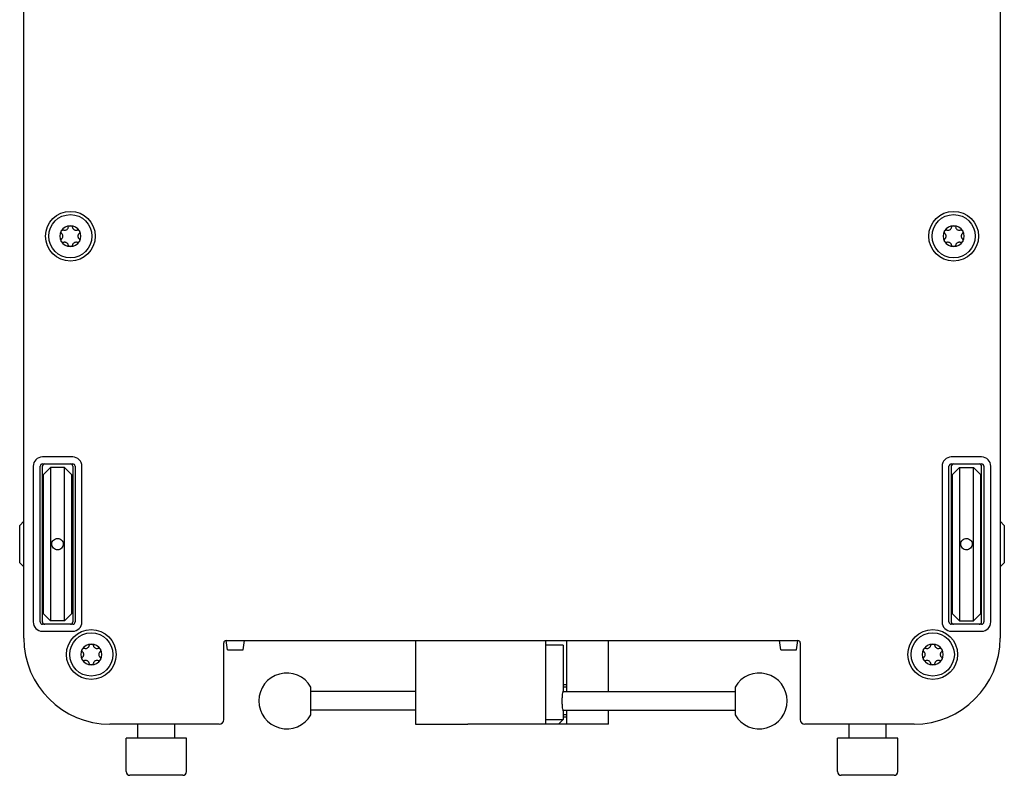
# Model space of a CAD drawing. Extents: x 1246 to 4096, y 1025 to 3267.
# Tile 1 of 44: x 2132 to 2344, y 1025 to 1188. Entities that reach past the tile are written whole.
import ezdxf

# ---------------------------------------------------------------- set-up
doc = ezdxf.new("R2010")
doc.units = 0
doc.layers.add('KF_VIDA_L_TOP', color=7, linetype='CONTINUOUS')

# ---------------------------------------------------------------- blocks, each defined once
blk = doc.blocks.new('KF_VIDA_L_TOP')
at = {"layer": 'KF_VIDA_L_TOP'}
for p, q in [((-105, -311.5), (-105, -53.5)), ((105, -53.5), (105, -311.5)), ((-94.5, -272.5), (-101, -272.5)), ((101, -272.5), (94.5, -272.5)), ((-103, -274.5), (-103, -308)), ((-101.5, -308), (-101.5, -274.5)), ((-101, -274), (-94.5, -274)), ((-101, -308), (-101, -274.5)), ((-99.25, -274.75), (-100.75, -276.25)), ((-99.25, -274.75), (-99.25, -307.75)), ((-96.25, -274.75), (-99.25, -274.75)), ((-96.25, -274.75), (-94.75, -276.25)), ((-96.25, -307.75), (-96.25, -274.75)), ((-94.5, -274.5), (-94.5, -308)), ((-94, -274.5), (-94, -308)), ((-92.5, -308), (-92.5, -274.5)), ((92.5, -274.5), (92.5, -308)), ((94, -308), (94, -274.5)), ((94.5, -274), (101, -274)), ((94.5, -274.5), (94.5, -308)), ((96.25, -274.75), (94.75, -276.25)), ((96.25, -274.75), (96.25, -307.75)), ((96.25, -274.75), (99.25, -274.75)), ((99.25, -307.75), (99.25, -274.75)), ((99.25, -274.75), (100.75, -276.25)), ((101, -308), (101, -274.5)), ((101.5, -274.5), (101.5, -308)), ((103, -308), (103, -274.5)), ((-100.75, -306.25), (-100.75, -276.25)), ((-94.75, -276.25), (-94.75, -306.25)), ((94.75, -306.25), (94.75, -276.25)), ((100.75, -276.25), (100.75, -306.25)), ((-105.9, -287.25), (-105, -286.35)), ((-105.9, -295.25), (-105.9, -287.25)), ((-101, -286.25), (-100.75, -286.25)), ((-94.75, -286.25), (-94.5, -286.25)), ((94.75, -286.25), (94.5, -286.25)), ((101, -286.25), (100.75, -286.25)), ((105.9, -287.25), (105, -286.35)), ((105.9, -287.25), (105.9, -295.25)), ((-105.9, -295.25), (-105, -296.15)), ((-101, -296.25), (-100.75, -296.25)), ((-94.75, -296.25), (-94.5, -296.25)), ((94.75, -296.25), (94.5, -296.25)), ((101, -296.25), (100.75, -296.25)), ((105.9, -295.25), (105, -296.15)), ((-99.25, -307.75), (-100.75, -306.25)), ((-96.25, -307.75), (-94.75, -306.25)), ((96.25, -307.75), (94.75, -306.25)), ((99.25, -307.75), (100.75, -306.25)), ((-94.5, -308.5), (-101, -308.5)), ((-96.25, -307.75), (-99.25, -307.75)), ((101, -308.5), (94.5, -308.5)), ((96.25, -307.75), (99.25, -307.75)), ((-101, -310), (-94.5, -310)), ((94.5, -310), (101, -310)), ((-62, -329), (-62, -312.5)), ((-61.5, -312), (61.5, -312)), ((-61.2, -314), (-61.49, -312)), ((-57.8, -314), (-57.51, -312)), ((-20.75, -312), (-20.75, -330)), ((7.25, -330), (7.25, -312)), ((11, -313), (7.25, -313)), ((11, -313), (11, -322.9)), ((11.75, -312), (11.75, -323)), ((20.75, -323), (20.75, -312)), ((57.8, -314), (57.51, -312)), ((61.2, -314), (61.49, -312)), ((62, -312.5), (62, -329)), ((-61.2, -314), (-57.8, -314)), ((57.8, -314), (61.2, -314)), ((11.75, -321.5), (11, -321.5)), ((-43.25, -327.99), (-43.25, -322.01)), ((-20.75, -323), (-43.25, -323)), ((10.98, -323), (47.98, -323)), ((11.75, -322), (11, -322)), ((47.98, -322.01), (47.98, -327.99)), ((-20.75, -327), (-43.25, -327)), ((10.98, -327), (47.98, -327)), ((11, -327.1), (11, -329)), ((11.75, -328), (11, -328)), ((11.75, -327), (11.75, -330)), ((20.75, -330), (20.75, -327)), ((-63, -330), (-86.5, -330)), ((-80.5, -332.9), (-80.5, -330)), ((-72.5, -332.9), (-72.5, -330)), ((-20.75, -330), (-9.5, -330)), ((6.75, -330), (-9.5, -330)), ((7.25, -330), (6.75, -330)), ((7.25, -329), (11, -329)), ((10, -330), (7.25, -330)), ((10, -330), (11, -329)), ((11.75, -330), (10, -330)), ((11.75, -328.5), (11, -328.5)), ((12.25, -330), (11.75, -330)), ((20.25, -330), (12.25, -330)), ((20.75, -330), (20.25, -330)), ((86.5, -330), (63, -330)), ((72.5, -332.9), (72.5, -330)), ((80.5, -332.9), (80.5, -330)), ((-70, -333), (-83, -333)), ((-83, -340.2), (-83, -333)), ((-70, -340.2), (-70, -333)), ((83, -333), (70, -333)), ((70, -340.2), (70, -333)), ((83, -340.2), (83, -333)), ((-70.8, -341), (-82.2, -341)), ((82.2, -341), (70.8, -341))]:
    blk.add_line(p, q, dxfattribs=at)
for centre, radius in [((-95, -225), 5.35), ((95, -225), 5.35), ((-95, -225), 4.65), ((95, -225), 4.65), ((-90.5, -315), 5.35), ((-90.5, -315), 4.65), ((90.5, -315), 5.35), ((90.5, -315), 4.65)]:
    blk.add_circle(centre, radius, dxfattribs=at)
for centre, radius, start, end in [((-95, -225), 2.25, 150, 210), ((-95, -225), 2.25, 90, 150), ((-95, -225), 2.25, 30, 90), ((-95, -225), 2.25, 330, 30), ((95, -225), 2.25, 150, 210), ((95, -225), 2.25, 90, 150), ((95, -225), 2.25, 30, 90), ((95, -225), 2.25, 330, 30), ((-95, -225), 2.25, 210, 270), ((-95, -225), 2.25, 270, 330), ((95, -225), 2.25, 210, 270), ((95, -225), 2.25, 270, 330), ((-101, -274.5), 2, 90, 180), ((-94.5, -274.5), 2, 0, 90), ((94.5, -274.5), 2, 90, 180), ((101, -274.5), 2, 0, 90), ((-101, -274.5), 0.5, 90, 180), ((-100.5, -274.5), 0.5, 90, 180), ((-95, -274.5), 0.5, 0, 90), ((-94.5, -274.5), 0.5, 0, 90), ((94.5, -274.5), 0.5, 90, 180), ((95, -274.5), 0.5, 90, 180), ((100.5, -274.5), 0.5, 0, 90), ((101, -274.5), 0.5, 0, 90), ((-101, -308), 2, 180, 270), ((-101, -308), 0.5, 180, 270), ((-100.5, -308), 0.5, 180, 270), ((-95, -308), 0.5, 270, 0), ((-94.5, -308), 2, 270, 0), ((-94.5, -308), 0.5, 270, 0), ((94.5, -308), 2, 180, 270), ((94.5, -308), 0.5, 180, 270), ((95, -308), 0.5, 180, 270), ((100.5, -308), 0.5, 270, 0), ((101, -308), 2, 270, 0), ((101, -308), 0.5, 270, 0), ((-86.5, -311.5), 18.5, 180, 270), ((-90.5, -315), 2.25, 90, 150), ((-90.5, -315), 2.25, 30, 90), ((-61.5, -312.5), 0.5, 90, 180), ((61.5, -312.5), 0.5, 0, 90), ((86.5, -311.5), 18.5, 270, 0), ((90.5, -315), 2.25, 90, 150), ((90.5, -315), 2.25, 30, 90), ((-90.5, -315), 2.25, 150, 210), ((-90.5, -315), 2.25, 330, 30), ((90.5, -315), 2.25, 150, 210), ((90.5, -315), 2.25, 330, 30), ((-90.5, -315), 2.25, 210, 270), ((-90.5, -315), 2.25, 270, 330), ((90.5, -315), 2.25, 210, 270), ((90.5, -315), 2.25, 270, 330), ((-48.45, -325), 6, 29.9264, 330.0736), ((53.18, -325), 6, 209.9264, 150.0736), ((-63, -329), 1, 270, 0), ((63, -329), 1, 180, 270), ((-80.6, -332.9), 0.1, 270, 0), ((-72.4, -332.9), 0.1, 180, 270), ((72.4, -332.9), 0.1, 270, 0), ((80.6, -332.9), 0.1, 180, 270), ((-82.2, -340.2), 0.8, 180, 270), ((-70.8, -340.2), 0.8, 270, 0), ((70.8, -340.2), 0.8, 180, 270), ((82.2, -340.2), 0.8, 270, 0)]:
    blk.add_arc(centre, radius, start, end, dxfattribs=at)
for points, knots in [([(-96.87, -224.43), (-96.91, -224.38), (-96.95, -224.33), (-97, -224.21), (-97.01, -224.14), (-97, -224), (-96.98, -223.93), (-96.95, -223.88)], [0.02399046, 0.02399046, 0.02399046, 0.02399046, 0.04437768, 0.04437768, 0.06481415, 0.06481415, 0.08525062, 0.08525062, 0.08525062, 0.08525062]), ([(-96.95, -223.88), (-96.91, -223.82), (-96.86, -223.76), (-96.75, -223.69), (-96.68, -223.66), (-96.56, -223.65), (-96.49, -223.65), (-96.43, -223.67)], [0.08525062, 0.08525062, 0.08525062, 0.08525062, 0.10568709, 0.10568709, 0.12612356, 0.12612356, 0.14651078, 0.14651078, 0.14651078, 0.14651078]), ([(-96.87, -225.57), (-96.82, -225.53), (-96.79, -225.49), (-96.71, -225.38), (-96.68, -225.31), (-96.63, -225.16), (-96.62, -225.08), (-96.62, -224.92), (-96.63, -224.84), (-96.68, -224.69), (-96.71, -224.62), (-96.79, -224.51), (-96.82, -224.47), (-96.87, -224.43)], [0.0360597, 0.0360597, 0.0360597, 0.0360597, 0.0550718, 0.0550718, 0.077902, 0.077902, 0.1007321, 0.1007321, 0.1235623, 0.1235623, 0.1463925, 0.1463925, 0.1654046, 0.1654046, 0.1654046, 0.1654046]), ([(-96.43, -223.67), (-96.37, -223.69), (-96.31, -223.7), (-96.18, -223.7), (-96.11, -223.7), (-95.95, -223.66), (-95.88, -223.63), (-95.74, -223.56), (-95.68, -223.51), (-95.57, -223.39), (-95.53, -223.33), (-95.47, -223.21), (-95.45, -223.15), (-95.44, -223.1)], [0.0360597, 0.0360597, 0.0360597, 0.0360597, 0.0550718, 0.0550718, 0.077902, 0.077902, 0.1007321, 0.1007321, 0.1235623, 0.1235623, 0.1463925, 0.1463925, 0.1654046, 0.1654046, 0.1654046, 0.1654046]), ([(-95.44, -223.1), (-95.42, -223.03), (-95.39, -222.97), (-95.32, -222.87), (-95.26, -222.83), (-95.14, -222.77), (-95.07, -222.75), (-95, -222.75)], [0.02399046, 0.02399046, 0.02399046, 0.02399046, 0.04437768, 0.04437768, 0.06481415, 0.06481415, 0.08525062, 0.08525062, 0.08525062, 0.08525062]), ([(-95, -222.75), (-94.93, -222.75), (-94.86, -222.77), (-94.74, -222.83), (-94.68, -222.87), (-94.61, -222.97), (-94.58, -223.03), (-94.56, -223.1)], [0.08525062, 0.08525062, 0.08525062, 0.08525062, 0.10568709, 0.10568709, 0.12612356, 0.12612356, 0.14651078, 0.14651078, 0.14651078, 0.14651078]), ([(-94.56, -223.1), (-94.55, -223.15), (-94.53, -223.21), (-94.47, -223.33), (-94.43, -223.39), (-94.32, -223.51), (-94.26, -223.56), (-94.12, -223.63), (-94.05, -223.66), (-93.89, -223.7), (-93.82, -223.7), (-93.69, -223.7), (-93.63, -223.69), (-93.57, -223.67)], [0.0360597, 0.0360597, 0.0360597, 0.0360597, 0.0550718, 0.0550718, 0.077902, 0.077902, 0.1007321, 0.1007321, 0.1235623, 0.1235623, 0.1463925, 0.1463925, 0.1654046, 0.1654046, 0.1654046, 0.1654046]), ([(-93.57, -223.67), (-93.51, -223.65), (-93.44, -223.65), (-93.32, -223.66), (-93.25, -223.69), (-93.14, -223.76), (-93.09, -223.82), (-93.05, -223.88)], [0.02399046, 0.02399046, 0.02399046, 0.02399046, 0.04437768, 0.04437768, 0.06481415, 0.06481415, 0.08525062, 0.08525062, 0.08525062, 0.08525062]), ([(-93.13, -224.43), (-93.18, -224.47), (-93.21, -224.51), (-93.29, -224.62), (-93.32, -224.69), (-93.37, -224.84), (-93.38, -224.92), (-93.38, -225.08), (-93.37, -225.16), (-93.32, -225.31), (-93.29, -225.38), (-93.21, -225.49), (-93.18, -225.53), (-93.13, -225.57)], [0.0360597, 0.0360597, 0.0360597, 0.0360597, 0.0550718, 0.0550718, 0.077902, 0.077902, 0.1007321, 0.1007321, 0.1235623, 0.1235623, 0.1463925, 0.1463925, 0.1654046, 0.1654046, 0.1654046, 0.1654046]), ([(-93.05, -223.88), (-93.02, -223.93), (-93, -224), (-92.99, -224.14), (-93, -224.21), (-93.05, -224.33), (-93.09, -224.38), (-93.13, -224.43)], [0.08525062, 0.08525062, 0.08525062, 0.08525062, 0.10568709, 0.10568709, 0.12612356, 0.12612356, 0.14651078, 0.14651078, 0.14651078, 0.14651078]), ([(93.13, -224.43), (93.09, -224.38), (93.05, -224.33), (93, -224.21), (92.99, -224.14), (93, -224), (93.02, -223.93), (93.05, -223.88)], [0.02399046, 0.02399046, 0.02399046, 0.02399046, 0.04437768, 0.04437768, 0.06481415, 0.06481415, 0.08525062, 0.08525062, 0.08525062, 0.08525062]), ([(93.05, -223.88), (93.09, -223.82), (93.14, -223.76), (93.25, -223.69), (93.32, -223.66), (93.44, -223.65), (93.51, -223.65), (93.57, -223.67)], [0.08525062, 0.08525062, 0.08525062, 0.08525062, 0.10568709, 0.10568709, 0.12612356, 0.12612356, 0.14651078, 0.14651078, 0.14651078, 0.14651078]), ([(93.13, -225.57), (93.18, -225.53), (93.21, -225.49), (93.29, -225.38), (93.32, -225.31), (93.37, -225.16), (93.38, -225.08), (93.38, -224.92), (93.37, -224.84), (93.32, -224.69), (93.29, -224.62), (93.21, -224.51), (93.18, -224.47), (93.13, -224.43)], [0.0360597, 0.0360597, 0.0360597, 0.0360597, 0.0550718, 0.0550718, 0.077902, 0.077902, 0.1007321, 0.1007321, 0.1235623, 0.1235623, 0.1463925, 0.1463925, 0.1654046, 0.1654046, 0.1654046, 0.1654046]), ([(93.57, -223.67), (93.63, -223.69), (93.69, -223.7), (93.82, -223.7), (93.89, -223.7), (94.05, -223.66), (94.12, -223.63), (94.26, -223.56), (94.32, -223.51), (94.43, -223.39), (94.47, -223.33), (94.53, -223.21), (94.55, -223.15), (94.56, -223.1)], [0.0360597, 0.0360597, 0.0360597, 0.0360597, 0.0550718, 0.0550718, 0.077902, 0.077902, 0.1007321, 0.1007321, 0.1235623, 0.1235623, 0.1463925, 0.1463925, 0.1654046, 0.1654046, 0.1654046, 0.1654046]), ([(94.56, -223.1), (94.58, -223.03), (94.61, -222.97), (94.68, -222.87), (94.74, -222.83), (94.86, -222.77), (94.93, -222.75), (95, -222.75)], [0.02399046, 0.02399046, 0.02399046, 0.02399046, 0.04437768, 0.04437768, 0.06481415, 0.06481415, 0.08525062, 0.08525062, 0.08525062, 0.08525062]), ([(95, -222.75), (95.07, -222.75), (95.14, -222.77), (95.26, -222.83), (95.32, -222.87), (95.39, -222.97), (95.42, -223.03), (95.44, -223.1)], [0.08525062, 0.08525062, 0.08525062, 0.08525062, 0.10568709, 0.10568709, 0.12612356, 0.12612356, 0.14651078, 0.14651078, 0.14651078, 0.14651078]), ([(95.44, -223.1), (95.45, -223.15), (95.47, -223.21), (95.53, -223.33), (95.57, -223.39), (95.68, -223.51), (95.74, -223.56), (95.88, -223.63), (95.95, -223.66), (96.11, -223.7), (96.18, -223.7), (96.31, -223.7), (96.37, -223.69), (96.43, -223.67)], [0.0360597, 0.0360597, 0.0360597, 0.0360597, 0.0550718, 0.0550718, 0.077902, 0.077902, 0.1007321, 0.1007321, 0.1235623, 0.1235623, 0.1463925, 0.1463925, 0.1654046, 0.1654046, 0.1654046, 0.1654046]), ([(96.43, -223.67), (96.49, -223.65), (96.56, -223.65), (96.68, -223.66), (96.75, -223.69), (96.86, -223.76), (96.91, -223.82), (96.95, -223.88)], [0.02399046, 0.02399046, 0.02399046, 0.02399046, 0.04437768, 0.04437768, 0.06481415, 0.06481415, 0.08525062, 0.08525062, 0.08525062, 0.08525062]), ([(96.87, -224.43), (96.82, -224.47), (96.79, -224.51), (96.71, -224.62), (96.68, -224.69), (96.63, -224.84), (96.62, -224.92), (96.62, -225.08), (96.63, -225.16), (96.68, -225.31), (96.71, -225.38), (96.79, -225.49), (96.82, -225.53), (96.87, -225.57)], [0.0360597, 0.0360597, 0.0360597, 0.0360597, 0.0550718, 0.0550718, 0.077902, 0.077902, 0.1007321, 0.1007321, 0.1235623, 0.1235623, 0.1463925, 0.1463925, 0.1654046, 0.1654046, 0.1654046, 0.1654046]), ([(96.95, -223.88), (96.98, -223.93), (97, -224), (97.01, -224.14), (97, -224.21), (96.95, -224.33), (96.91, -224.38), (96.87, -224.43)], [0.08525062, 0.08525062, 0.08525062, 0.08525062, 0.10568709, 0.10568709, 0.12612356, 0.12612356, 0.14651078, 0.14651078, 0.14651078, 0.14651078]), ([(-96.95, -226.13), (-96.98, -226.07), (-97, -226), (-97.01, -225.86), (-97, -225.79), (-96.95, -225.67), (-96.91, -225.62), (-96.87, -225.57)], [0.08525062, 0.08525062, 0.08525062, 0.08525062, 0.10568709, 0.10568709, 0.12612356, 0.12612356, 0.14651078, 0.14651078, 0.14651078, 0.14651078]), ([(-96.43, -226.33), (-96.49, -226.35), (-96.56, -226.35), (-96.68, -226.34), (-96.75, -226.31), (-96.86, -226.24), (-96.91, -226.18), (-96.95, -226.13)], [0.02399046, 0.02399046, 0.02399046, 0.02399046, 0.04437768, 0.04437768, 0.06481415, 0.06481415, 0.08525062, 0.08525062, 0.08525062, 0.08525062]), ([(-95.44, -226.9), (-95.45, -226.85), (-95.47, -226.79), (-95.53, -226.67), (-95.57, -226.61), (-95.68, -226.49), (-95.74, -226.44), (-95.88, -226.37), (-95.95, -226.34), (-96.11, -226.3), (-96.18, -226.3), (-96.31, -226.3), (-96.37, -226.31), (-96.43, -226.33)], [0.0360597, 0.0360597, 0.0360597, 0.0360597, 0.0550718, 0.0550718, 0.077902, 0.077902, 0.1007321, 0.1007321, 0.1235623, 0.1235623, 0.1463925, 0.1463925, 0.1654046, 0.1654046, 0.1654046, 0.1654046]), ([(-93.57, -226.33), (-93.63, -226.31), (-93.69, -226.3), (-93.82, -226.3), (-93.89, -226.3), (-94.05, -226.34), (-94.12, -226.37), (-94.26, -226.44), (-94.32, -226.49), (-94.43, -226.61), (-94.47, -226.67), (-94.53, -226.79), (-94.55, -226.85), (-94.56, -226.9)], [0.0360597, 0.0360597, 0.0360597, 0.0360597, 0.0550718, 0.0550718, 0.077902, 0.077902, 0.1007321, 0.1007321, 0.1235623, 0.1235623, 0.1463925, 0.1463925, 0.1654046, 0.1654046, 0.1654046, 0.1654046]), ([(-93.05, -226.13), (-93.09, -226.18), (-93.14, -226.24), (-93.25, -226.31), (-93.32, -226.34), (-93.44, -226.35), (-93.51, -226.35), (-93.57, -226.33)], [0.08525062, 0.08525062, 0.08525062, 0.08525062, 0.10568709, 0.10568709, 0.12612356, 0.12612356, 0.14651078, 0.14651078, 0.14651078, 0.14651078]), ([(-93.13, -225.57), (-93.09, -225.62), (-93.05, -225.67), (-93, -225.79), (-92.99, -225.86), (-93, -226), (-93.02, -226.07), (-93.05, -226.13)], [0.02399046, 0.02399046, 0.02399046, 0.02399046, 0.04437768, 0.04437768, 0.06481415, 0.06481415, 0.08525062, 0.08525062, 0.08525062, 0.08525062]), ([(93.05, -226.13), (93.02, -226.07), (93, -226), (92.99, -225.86), (93, -225.79), (93.05, -225.67), (93.09, -225.62), (93.13, -225.57)], [0.08525062, 0.08525062, 0.08525062, 0.08525062, 0.10568709, 0.10568709, 0.12612356, 0.12612356, 0.14651078, 0.14651078, 0.14651078, 0.14651078]), ([(93.57, -226.33), (93.51, -226.35), (93.44, -226.35), (93.32, -226.34), (93.25, -226.31), (93.14, -226.24), (93.09, -226.18), (93.05, -226.13)], [0.02399046, 0.02399046, 0.02399046, 0.02399046, 0.04437768, 0.04437768, 0.06481415, 0.06481415, 0.08525062, 0.08525062, 0.08525062, 0.08525062]), ([(94.56, -226.9), (94.55, -226.85), (94.53, -226.79), (94.47, -226.67), (94.43, -226.61), (94.32, -226.49), (94.26, -226.44), (94.12, -226.37), (94.05, -226.34), (93.89, -226.3), (93.82, -226.3), (93.69, -226.3), (93.63, -226.31), (93.57, -226.33)], [0.0360597, 0.0360597, 0.0360597, 0.0360597, 0.0550718, 0.0550718, 0.077902, 0.077902, 0.1007321, 0.1007321, 0.1235623, 0.1235623, 0.1463925, 0.1463925, 0.1654046, 0.1654046, 0.1654046, 0.1654046]), ([(96.43, -226.33), (96.37, -226.31), (96.31, -226.3), (96.18, -226.3), (96.11, -226.3), (95.95, -226.34), (95.88, -226.37), (95.74, -226.44), (95.68, -226.49), (95.57, -226.61), (95.53, -226.67), (95.47, -226.79), (95.45, -226.85), (95.44, -226.9)], [0.0360597, 0.0360597, 0.0360597, 0.0360597, 0.0550718, 0.0550718, 0.077902, 0.077902, 0.1007321, 0.1007321, 0.1235623, 0.1235623, 0.1463925, 0.1463925, 0.1654046, 0.1654046, 0.1654046, 0.1654046]), ([(96.95, -226.13), (96.91, -226.18), (96.86, -226.24), (96.75, -226.31), (96.68, -226.34), (96.56, -226.35), (96.49, -226.35), (96.43, -226.33)], [0.08525062, 0.08525062, 0.08525062, 0.08525062, 0.10568709, 0.10568709, 0.12612356, 0.12612356, 0.14651078, 0.14651078, 0.14651078, 0.14651078]), ([(96.87, -225.57), (96.91, -225.62), (96.95, -225.67), (97, -225.79), (97.01, -225.86), (97, -226), (96.98, -226.07), (96.95, -226.13)], [0.02399046, 0.02399046, 0.02399046, 0.02399046, 0.04437768, 0.04437768, 0.06481415, 0.06481415, 0.08525062, 0.08525062, 0.08525062, 0.08525062]), ([(-95, -227.25), (-95.07, -227.25), (-95.14, -227.23), (-95.26, -227.17), (-95.32, -227.13), (-95.39, -227.03), (-95.42, -226.97), (-95.44, -226.9)], [0.08525062, 0.08525062, 0.08525062, 0.08525062, 0.10568709, 0.10568709, 0.12612356, 0.12612356, 0.14651078, 0.14651078, 0.14651078, 0.14651078]), ([(-94.56, -226.9), (-94.58, -226.97), (-94.61, -227.03), (-94.68, -227.13), (-94.74, -227.17), (-94.86, -227.23), (-94.93, -227.25), (-95, -227.25)], [0.02399046, 0.02399046, 0.02399046, 0.02399046, 0.04437768, 0.04437768, 0.06481415, 0.06481415, 0.08525062, 0.08525062, 0.08525062, 0.08525062]), ([(95, -227.25), (94.93, -227.25), (94.86, -227.23), (94.74, -227.17), (94.68, -227.13), (94.61, -227.03), (94.58, -226.97), (94.56, -226.9)], [0.08525062, 0.08525062, 0.08525062, 0.08525062, 0.10568709, 0.10568709, 0.12612356, 0.12612356, 0.14651078, 0.14651078, 0.14651078, 0.14651078]), ([(95.44, -226.9), (95.42, -226.97), (95.39, -227.03), (95.32, -227.13), (95.26, -227.17), (95.14, -227.23), (95.07, -227.25), (95, -227.25)], [0.02399046, 0.02399046, 0.02399046, 0.02399046, 0.04437768, 0.04437768, 0.06481415, 0.06481415, 0.08525062, 0.08525062, 0.08525062, 0.08525062]), ([(-98.98, -291.25), (-98.98, -291.1), (-98.95, -290.93), (-98.82, -290.63), (-98.73, -290.49), (-98.51, -290.27), (-98.37, -290.18), (-98.07, -290.05), (-97.9, -290.02), (-97.6, -290.02), (-97.43, -290.05), (-97.13, -290.18), (-96.99, -290.27), (-96.77, -290.49), (-96.68, -290.63), (-96.55, -290.93), (-96.52, -291.1), (-96.52, -291.25)], [0.1853282, 0.1853282, 0.1853282, 0.1853282, 0.2316603, 0.2316603, 0.2779923, 0.2779923, 0.3243244, 0.3243244, 0.3706564, 0.3706564, 0.4169885, 0.4169885, 0.4633206, 0.4633206, 0.5096526, 0.5096526, 0.5559847, 0.5559847, 0.5559847, 0.5559847]), ([(96.52, -291.25), (96.52, -291.1), (96.55, -290.93), (96.68, -290.63), (96.77, -290.49), (96.99, -290.27), (97.13, -290.18), (97.43, -290.05), (97.6, -290.02), (97.75, -290.02), (97.9, -290.02), (98.07, -290.05), (98.37, -290.18), (98.51, -290.27), (98.73, -290.49), (98.82, -290.63), (98.95, -290.93), (98.98, -291.1), (98.98, -291.25)], [0.5559847, 0.5559847, 0.5559847, 0.5559847, 0.6023167, 0.6023167, 0.6486487, 0.6486487, 0.6949808, 0.6949808, 0.7413129, 0.7413129, 0.7413129, 0.787645, 0.787645, 0.833977, 0.833977, 0.8803091, 0.8803091, 0.9266411, 0.9266411, 0.9266411, 0.9266411]), ([(-96.52, -291.25), (-96.52, -291.4), (-96.55, -291.57), (-96.68, -291.87), (-96.77, -292.01), (-96.99, -292.23), (-97.13, -292.32), (-97.43, -292.45), (-97.6, -292.48), (-97.75, -292.48), (-97.9, -292.48), (-98.07, -292.45), (-98.37, -292.32), (-98.51, -292.23), (-98.73, -292.01), (-98.82, -291.87), (-98.95, -291.57), (-98.98, -291.4), (-98.98, -291.25)], [0.5559847, 0.5559847, 0.5559847, 0.5559847, 0.6023167, 0.6023167, 0.6486487, 0.6486487, 0.6949808, 0.6949808, 0.7413129, 0.7413129, 0.7413129, 0.787645, 0.787645, 0.833977, 0.833977, 0.8803091, 0.8803091, 0.9266411, 0.9266411, 0.9266411, 0.9266411]), ([(98.98, -291.25), (98.98, -291.4), (98.95, -291.57), (98.82, -291.87), (98.73, -292.01), (98.51, -292.23), (98.37, -292.32), (98.07, -292.45), (97.9, -292.48), (97.6, -292.48), (97.43, -292.45), (97.13, -292.32), (96.99, -292.23), (96.77, -292.01), (96.68, -291.87), (96.55, -291.57), (96.52, -291.4), (96.52, -291.25)], [0.1853282, 0.1853282, 0.1853282, 0.1853282, 0.2316603, 0.2316603, 0.2779923, 0.2779923, 0.3243244, 0.3243244, 0.3706564, 0.3706564, 0.4169885, 0.4169885, 0.4633206, 0.4633206, 0.5096526, 0.5096526, 0.5559847, 0.5559847, 0.5559847, 0.5559847]), ([(-91.93, -313.67), (-91.87, -313.69), (-91.81, -313.7), (-91.68, -313.7), (-91.61, -313.7), (-91.45, -313.66), (-91.38, -313.63), (-91.24, -313.56), (-91.18, -313.51), (-91.07, -313.39), (-91.03, -313.33), (-90.97, -313.21), (-90.95, -313.15), (-90.94, -313.1)], [0.0360597, 0.0360597, 0.0360597, 0.0360597, 0.0550718, 0.0550718, 0.077902, 0.077902, 0.1007321, 0.1007321, 0.1235623, 0.1235623, 0.1463925, 0.1463925, 0.1654046, 0.1654046, 0.1654046, 0.1654046]), ([(-90.94, -313.1), (-90.92, -313.03), (-90.89, -312.97), (-90.82, -312.87), (-90.76, -312.83), (-90.64, -312.77), (-90.57, -312.75), (-90.5, -312.75)], [0.02399046, 0.02399046, 0.02399046, 0.02399046, 0.04437768, 0.04437768, 0.06481415, 0.06481415, 0.08525062, 0.08525062, 0.08525062, 0.08525062]), ([(-90.5, -312.75), (-90.43, -312.75), (-90.36, -312.77), (-90.24, -312.83), (-90.18, -312.87), (-90.11, -312.97), (-90.08, -313.03), (-90.06, -313.1)], [0.08525062, 0.08525062, 0.08525062, 0.08525062, 0.10568709, 0.10568709, 0.12612356, 0.12612356, 0.14651078, 0.14651078, 0.14651078, 0.14651078]), ([(-90.06, -313.1), (-90.05, -313.15), (-90.03, -313.21), (-89.97, -313.33), (-89.93, -313.39), (-89.82, -313.51), (-89.76, -313.56), (-89.62, -313.63), (-89.55, -313.66), (-89.39, -313.7), (-89.32, -313.7), (-89.19, -313.7), (-89.13, -313.69), (-89.07, -313.67)], [0.0360597, 0.0360597, 0.0360597, 0.0360597, 0.0550718, 0.0550718, 0.077902, 0.077902, 0.1007321, 0.1007321, 0.1235623, 0.1235623, 0.1463925, 0.1463925, 0.1654046, 0.1654046, 0.1654046, 0.1654046]), ([(89.07, -313.67), (89.13, -313.69), (89.19, -313.7), (89.32, -313.7), (89.39, -313.7), (89.55, -313.66), (89.62, -313.63), (89.76, -313.56), (89.82, -313.51), (89.93, -313.39), (89.97, -313.33), (90.03, -313.21), (90.05, -313.15), (90.06, -313.1)], [0.0360597, 0.0360597, 0.0360597, 0.0360597, 0.0550718, 0.0550718, 0.077902, 0.077902, 0.1007321, 0.1007321, 0.1235623, 0.1235623, 0.1463925, 0.1463925, 0.1654046, 0.1654046, 0.1654046, 0.1654046]), ([(90.06, -313.1), (90.08, -313.03), (90.11, -312.97), (90.18, -312.87), (90.24, -312.83), (90.36, -312.77), (90.43, -312.75), (90.5, -312.75)], [0.02399046, 0.02399046, 0.02399046, 0.02399046, 0.04437768, 0.04437768, 0.06481415, 0.06481415, 0.08525062, 0.08525062, 0.08525062, 0.08525062]), ([(90.5, -312.75), (90.57, -312.75), (90.64, -312.77), (90.76, -312.83), (90.82, -312.87), (90.89, -312.97), (90.92, -313.03), (90.94, -313.1)], [0.08525062, 0.08525062, 0.08525062, 0.08525062, 0.10568709, 0.10568709, 0.12612356, 0.12612356, 0.14651078, 0.14651078, 0.14651078, 0.14651078]), ([(90.94, -313.1), (90.95, -313.15), (90.97, -313.21), (91.03, -313.33), (91.07, -313.39), (91.18, -313.51), (91.24, -313.56), (91.38, -313.63), (91.45, -313.66), (91.61, -313.7), (91.68, -313.7), (91.81, -313.7), (91.87, -313.69), (91.93, -313.67)], [0.0360597, 0.0360597, 0.0360597, 0.0360597, 0.0550718, 0.0550718, 0.077902, 0.077902, 0.1007321, 0.1007321, 0.1235623, 0.1235623, 0.1463925, 0.1463925, 0.1654046, 0.1654046, 0.1654046, 0.1654046]), ([(-92.37, -314.43), (-92.41, -314.38), (-92.45, -314.33), (-92.5, -314.21), (-92.51, -314.14), (-92.5, -314), (-92.48, -313.93), (-92.45, -313.88)], [0.02399046, 0.02399046, 0.02399046, 0.02399046, 0.04437768, 0.04437768, 0.06481415, 0.06481415, 0.08525062, 0.08525062, 0.08525062, 0.08525062]), ([(-92.45, -316.13), (-92.48, -316.07), (-92.5, -316), (-92.51, -315.86), (-92.5, -315.79), (-92.45, -315.67), (-92.41, -315.62), (-92.37, -315.57)], [0.08525062, 0.08525062, 0.08525062, 0.08525062, 0.10568709, 0.10568709, 0.12612356, 0.12612356, 0.14651078, 0.14651078, 0.14651078, 0.14651078]), ([(-92.45, -313.88), (-92.41, -313.82), (-92.36, -313.76), (-92.25, -313.69), (-92.18, -313.66), (-92.06, -313.65), (-91.99, -313.65), (-91.93, -313.67)], [0.08525062, 0.08525062, 0.08525062, 0.08525062, 0.10568709, 0.10568709, 0.12612356, 0.12612356, 0.14651078, 0.14651078, 0.14651078, 0.14651078]), ([(-92.37, -315.57), (-92.32, -315.53), (-92.29, -315.49), (-92.21, -315.38), (-92.18, -315.31), (-92.13, -315.16), (-92.12, -315.08), (-92.12, -314.92), (-92.13, -314.84), (-92.18, -314.69), (-92.21, -314.62), (-92.29, -314.51), (-92.32, -314.47), (-92.37, -314.43)], [0.0360597, 0.0360597, 0.0360597, 0.0360597, 0.0550718, 0.0550718, 0.077902, 0.077902, 0.1007321, 0.1007321, 0.1235623, 0.1235623, 0.1463925, 0.1463925, 0.1654046, 0.1654046, 0.1654046, 0.1654046]), ([(-89.07, -313.67), (-89.01, -313.65), (-88.94, -313.65), (-88.82, -313.66), (-88.75, -313.69), (-88.64, -313.76), (-88.59, -313.82), (-88.55, -313.88)], [0.02399046, 0.02399046, 0.02399046, 0.02399046, 0.04437768, 0.04437768, 0.06481415, 0.06481415, 0.08525062, 0.08525062, 0.08525062, 0.08525062]), ([(-88.63, -314.43), (-88.68, -314.47), (-88.71, -314.51), (-88.79, -314.62), (-88.82, -314.69), (-88.87, -314.84), (-88.88, -314.92), (-88.88, -315.08), (-88.87, -315.16), (-88.82, -315.31), (-88.79, -315.38), (-88.71, -315.49), (-88.68, -315.53), (-88.63, -315.57)], [0.0360597, 0.0360597, 0.0360597, 0.0360597, 0.0550718, 0.0550718, 0.077902, 0.077902, 0.1007321, 0.1007321, 0.1235623, 0.1235623, 0.1463925, 0.1463925, 0.1654046, 0.1654046, 0.1654046, 0.1654046]), ([(-88.55, -313.88), (-88.52, -313.93), (-88.5, -314), (-88.49, -314.14), (-88.5, -314.21), (-88.55, -314.33), (-88.59, -314.38), (-88.63, -314.43)], [0.08525062, 0.08525062, 0.08525062, 0.08525062, 0.10568709, 0.10568709, 0.12612356, 0.12612356, 0.14651078, 0.14651078, 0.14651078, 0.14651078]), ([(-88.63, -315.57), (-88.59, -315.62), (-88.55, -315.67), (-88.5, -315.79), (-88.49, -315.86), (-88.5, -316), (-88.52, -316.07), (-88.55, -316.13)], [0.02399046, 0.02399046, 0.02399046, 0.02399046, 0.04437768, 0.04437768, 0.06481415, 0.06481415, 0.08525062, 0.08525062, 0.08525062, 0.08525062]), ([(88.63, -314.43), (88.59, -314.38), (88.55, -314.33), (88.5, -314.21), (88.49, -314.14), (88.5, -314), (88.52, -313.93), (88.55, -313.88)], [0.02399046, 0.02399046, 0.02399046, 0.02399046, 0.04437768, 0.04437768, 0.06481415, 0.06481415, 0.08525062, 0.08525062, 0.08525062, 0.08525062]), ([(88.55, -316.13), (88.52, -316.07), (88.5, -316), (88.49, -315.86), (88.5, -315.79), (88.55, -315.67), (88.59, -315.62), (88.63, -315.57)], [0.08525062, 0.08525062, 0.08525062, 0.08525062, 0.10568709, 0.10568709, 0.12612356, 0.12612356, 0.14651078, 0.14651078, 0.14651078, 0.14651078]), ([(88.55, -313.88), (88.59, -313.82), (88.64, -313.76), (88.75, -313.69), (88.82, -313.66), (88.94, -313.65), (89.01, -313.65), (89.07, -313.67)], [0.08525062, 0.08525062, 0.08525062, 0.08525062, 0.10568709, 0.10568709, 0.12612356, 0.12612356, 0.14651078, 0.14651078, 0.14651078, 0.14651078]), ([(88.63, -315.57), (88.68, -315.53), (88.71, -315.49), (88.79, -315.38), (88.82, -315.31), (88.87, -315.16), (88.88, -315.08), (88.88, -314.92), (88.87, -314.84), (88.82, -314.69), (88.79, -314.62), (88.71, -314.51), (88.68, -314.47), (88.63, -314.43)], [0.0360597, 0.0360597, 0.0360597, 0.0360597, 0.0550718, 0.0550718, 0.077902, 0.077902, 0.1007321, 0.1007321, 0.1235623, 0.1235623, 0.1463925, 0.1463925, 0.1654046, 0.1654046, 0.1654046, 0.1654046]), ([(91.93, -313.67), (91.99, -313.65), (92.06, -313.65), (92.18, -313.66), (92.25, -313.69), (92.36, -313.76), (92.41, -313.82), (92.45, -313.88)], [0.02399046, 0.02399046, 0.02399046, 0.02399046, 0.04437768, 0.04437768, 0.06481415, 0.06481415, 0.08525062, 0.08525062, 0.08525062, 0.08525062]), ([(92.37, -314.43), (92.32, -314.47), (92.29, -314.51), (92.21, -314.62), (92.18, -314.69), (92.13, -314.84), (92.12, -314.92), (92.12, -315.08), (92.13, -315.16), (92.18, -315.31), (92.21, -315.38), (92.29, -315.49), (92.32, -315.53), (92.37, -315.57)], [0.0360597, 0.0360597, 0.0360597, 0.0360597, 0.0550718, 0.0550718, 0.077902, 0.077902, 0.1007321, 0.1007321, 0.1235623, 0.1235623, 0.1463925, 0.1463925, 0.1654046, 0.1654046, 0.1654046, 0.1654046]), ([(92.45, -313.88), (92.48, -313.93), (92.5, -314), (92.51, -314.14), (92.5, -314.21), (92.45, -314.33), (92.41, -314.38), (92.37, -314.43)], [0.08525062, 0.08525062, 0.08525062, 0.08525062, 0.10568709, 0.10568709, 0.12612356, 0.12612356, 0.14651078, 0.14651078, 0.14651078, 0.14651078]), ([(92.37, -315.57), (92.41, -315.62), (92.45, -315.67), (92.5, -315.79), (92.51, -315.86), (92.5, -316), (92.48, -316.07), (92.45, -316.13)], [0.02399046, 0.02399046, 0.02399046, 0.02399046, 0.04437768, 0.04437768, 0.06481415, 0.06481415, 0.08525062, 0.08525062, 0.08525062, 0.08525062]), ([(-91.93, -316.33), (-91.99, -316.35), (-92.06, -316.35), (-92.18, -316.34), (-92.25, -316.31), (-92.36, -316.24), (-92.41, -316.18), (-92.45, -316.13)], [0.02399046, 0.02399046, 0.02399046, 0.02399046, 0.04437768, 0.04437768, 0.06481415, 0.06481415, 0.08525062, 0.08525062, 0.08525062, 0.08525062]), ([(-90.94, -316.9), (-90.95, -316.85), (-90.97, -316.79), (-91.03, -316.67), (-91.07, -316.61), (-91.18, -316.49), (-91.24, -316.44), (-91.38, -316.37), (-91.45, -316.34), (-91.61, -316.3), (-91.68, -316.3), (-91.81, -316.3), (-91.87, -316.31), (-91.93, -316.33)], [0.0360597, 0.0360597, 0.0360597, 0.0360597, 0.0550718, 0.0550718, 0.077902, 0.077902, 0.1007321, 0.1007321, 0.1235623, 0.1235623, 0.1463925, 0.1463925, 0.1654046, 0.1654046, 0.1654046, 0.1654046]), ([(-90.5, -317.25), (-90.57, -317.25), (-90.64, -317.23), (-90.76, -317.17), (-90.82, -317.13), (-90.89, -317.03), (-90.92, -316.97), (-90.94, -316.9)], [0.08525062, 0.08525062, 0.08525062, 0.08525062, 0.10568709, 0.10568709, 0.12612356, 0.12612356, 0.14651078, 0.14651078, 0.14651078, 0.14651078]), ([(-90.06, -316.9), (-90.08, -316.97), (-90.11, -317.03), (-90.18, -317.13), (-90.24, -317.17), (-90.36, -317.23), (-90.43, -317.25), (-90.5, -317.25)], [0.02399046, 0.02399046, 0.02399046, 0.02399046, 0.04437768, 0.04437768, 0.06481415, 0.06481415, 0.08525062, 0.08525062, 0.08525062, 0.08525062]), ([(-89.07, -316.33), (-89.13, -316.31), (-89.19, -316.3), (-89.32, -316.3), (-89.39, -316.3), (-89.55, -316.34), (-89.62, -316.37), (-89.76, -316.44), (-89.82, -316.49), (-89.93, -316.61), (-89.97, -316.67), (-90.03, -316.79), (-90.05, -316.85), (-90.06, -316.9)], [0.0360597, 0.0360597, 0.0360597, 0.0360597, 0.0550718, 0.0550718, 0.077902, 0.077902, 0.1007321, 0.1007321, 0.1235623, 0.1235623, 0.1463925, 0.1463925, 0.1654046, 0.1654046, 0.1654046, 0.1654046]), ([(-88.55, -316.13), (-88.59, -316.18), (-88.64, -316.24), (-88.75, -316.31), (-88.82, -316.34), (-88.94, -316.35), (-89.01, -316.35), (-89.07, -316.33)], [0.08525062, 0.08525062, 0.08525062, 0.08525062, 0.10568709, 0.10568709, 0.12612356, 0.12612356, 0.14651078, 0.14651078, 0.14651078, 0.14651078]), ([(89.07, -316.33), (89.01, -316.35), (88.94, -316.35), (88.82, -316.34), (88.75, -316.31), (88.64, -316.24), (88.59, -316.18), (88.55, -316.13)], [0.02399046, 0.02399046, 0.02399046, 0.02399046, 0.04437768, 0.04437768, 0.06481415, 0.06481415, 0.08525062, 0.08525062, 0.08525062, 0.08525062]), ([(90.06, -316.9), (90.05, -316.85), (90.03, -316.79), (89.97, -316.67), (89.93, -316.61), (89.82, -316.49), (89.76, -316.44), (89.62, -316.37), (89.55, -316.34), (89.39, -316.3), (89.32, -316.3), (89.19, -316.3), (89.13, -316.31), (89.07, -316.33)], [0.0360597, 0.0360597, 0.0360597, 0.0360597, 0.0550718, 0.0550718, 0.077902, 0.077902, 0.1007321, 0.1007321, 0.1235623, 0.1235623, 0.1463925, 0.1463925, 0.1654046, 0.1654046, 0.1654046, 0.1654046]), ([(90.5, -317.25), (90.43, -317.25), (90.36, -317.23), (90.24, -317.17), (90.18, -317.13), (90.11, -317.03), (90.08, -316.97), (90.06, -316.9)], [0.08525062, 0.08525062, 0.08525062, 0.08525062, 0.10568709, 0.10568709, 0.12612356, 0.12612356, 0.14651078, 0.14651078, 0.14651078, 0.14651078]), ([(90.94, -316.9), (90.92, -316.97), (90.89, -317.03), (90.82, -317.13), (90.76, -317.17), (90.64, -317.23), (90.57, -317.25), (90.5, -317.25)], [0.02399046, 0.02399046, 0.02399046, 0.02399046, 0.04437768, 0.04437768, 0.06481415, 0.06481415, 0.08525062, 0.08525062, 0.08525062, 0.08525062]), ([(91.93, -316.33), (91.87, -316.31), (91.81, -316.3), (91.68, -316.3), (91.61, -316.3), (91.45, -316.34), (91.38, -316.37), (91.24, -316.44), (91.18, -316.49), (91.07, -316.61), (91.03, -316.67), (90.97, -316.79), (90.95, -316.85), (90.94, -316.9)], [0.0360597, 0.0360597, 0.0360597, 0.0360597, 0.0550718, 0.0550718, 0.077902, 0.077902, 0.1007321, 0.1007321, 0.1235623, 0.1235623, 0.1463925, 0.1463925, 0.1654046, 0.1654046, 0.1654046, 0.1654046]), ([(92.45, -316.13), (92.41, -316.18), (92.36, -316.24), (92.25, -316.31), (92.18, -316.34), (92.06, -316.35), (91.99, -316.35), (91.93, -316.33)], [0.08525062, 0.08525062, 0.08525062, 0.08525062, 0.10568709, 0.10568709, 0.12612356, 0.12612356, 0.14651078, 0.14651078, 0.14651078, 0.14651078]), ([(11, -327.1), (11, -327.1), (10.99, -327.05), (10.95, -326.83), (10.92, -326.67), (10.87, -326.3), (10.85, -326.06), (10.81, -325.55), (10.8, -325.26), (10.8, -324.74), (10.81, -324.45), (10.85, -323.94), (10.87, -323.7), (10.92, -323.33), (10.95, -323.17), (10.99, -322.95), (11, -322.9), (11, -322.9)], [0.3172557, 0.3172557, 0.3172557, 0.3172557, 0.3965678, 0.3965678, 0.4758799, 0.4758799, 0.5551956, 0.5551956, 0.6345114, 0.6345114, 0.7138272, 0.7138272, 0.7931429, 0.7931429, 0.872455, 0.872455, 0.9517671, 0.9517671, 0.9517671, 0.9517671])]:
    blk.add_open_spline(points, degree=3, knots=knots, dxfattribs=at)

msp = doc.modelspace()

# ---------------------------------------------------------------- block references
at = {"layer": 'KF_VIDA_L_TOP'}
msp.add_blockref('KF_VIDA_L_TOP', (2237.66, 1366), dxfattribs=at)

doc.saveas('drawing.dxf')
